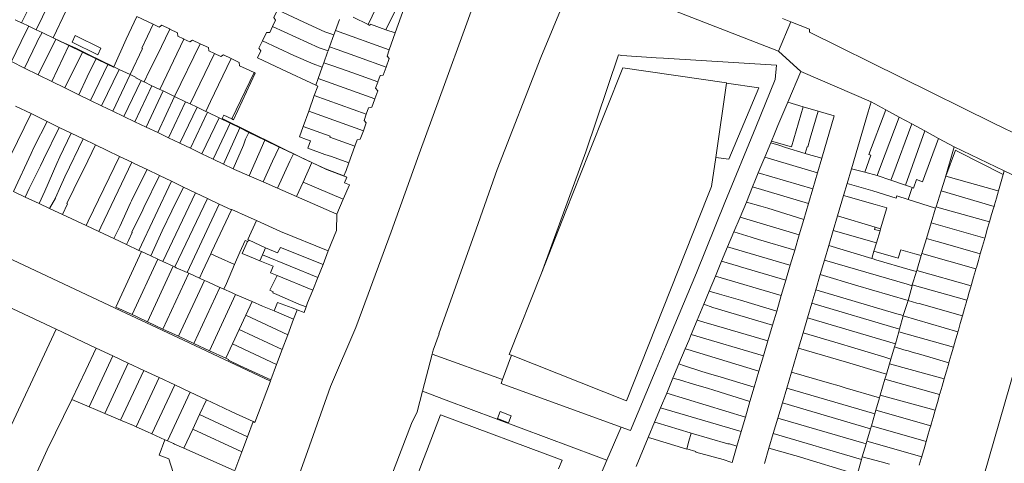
# Model space of a CAD drawing. Header units: metres. Extents: x 135785 to 137489, y 452643 to 455118.
# Tile 25 of 48: x 136467 to 136778, y 453754 to 453894. Entities that reach past the tile are written whole.
import ezdxf

# ---------------------------------------------------------------- set-up
doc = ezdxf.new("R2010")
doc.units = ezdxf.units.M
doc.layers.add('B-RO-KG-GRENS_PERCEEL-G', color=211, linetype='Continuous', lineweight=9)

msp = doc.modelspace()

# ---------------------------------------------------------------- linework, layer by layer
at = {"layer": 'B-RO-KG-GRENS_PERCEEL-G', "flags": 128}
for points in [[(136607.082, 453889.474), (136617.871, 453919.485)], [(136577.101, 453892.481), (136580.788, 453900.207), (136581.014, 453900.1), (136584.614, 453907.644)], [(136611.209, 453827.763), (136617.919, 453846.604), (136631.668, 453882.056), (136642.878, 453909.059)], [(136706.788, 453884.056), (136643.113, 453908.967), (136642.878, 453909.059)], [(136585.691, 453889.829), (136590.963, 453904.604)], [(136472.18, 453890.818), (136476.131, 453899.091)], [(136546.881, 453891.848), (136547.832, 453893.824), (136547.259, 453894.71), (136548.45, 453897.188)], [(136556.771, 453893.199), (136548.45, 453897.188)], [(136586.28, 453898.087), (136582.746, 453890.862)], [(136467.535, 453893.026), (136469.171, 453896.406)], [(136481.641, 453896.941), (136477.536, 453888.339), (136479.972, 453887.137), (136484.915, 453884.862), (136488.714, 453882.987), (136496.693, 453879.148)], [(136509.124, 453892.575), (136504.011, 453895.025), (136501.46, 453889.682)], [(136566.741, 453890.566), (136568.003, 453894.083)], [(136577.101, 453892.481), (136572.401, 453894.806)], [(136708.101, 453894.387), (136710.763, 453893.335)], [(136467.535, 453893.026), (136465.536, 453893.977)], [(136467.569, 453893.01), (136467.535, 453893.026)], [(136469.792, 453891.953), (136467.569, 453893.01)], [(136468.923, 453890.194), (136469.792, 453891.953)], [(136472.18, 453890.818), (136469.792, 453891.953)], [(136501.89, 453876.654), (136505.791, 453884.924), (136505.533, 453885.046), (136509.124, 453892.575)], [(136514.263, 453891.112), (136511.886, 453892.25), (136511.019, 453891.667), (136509.124, 453892.575)], [(136514.374, 453891.059), (136510.382, 453882.727)], [(136514.374, 453891.059), (136514.263, 453891.112)], [(136518.702, 453887.987), (136516.97, 453888.816), (136516.873, 453889.862), (136514.374, 453891.059)], [(136543.721, 453887.35), (136544.971, 453889.951), (136545.998, 453890.012), (136546.881, 453891.848)], [(136546.881, 453891.848), (136561.605, 453885.117), (136564.443, 453884.139)], [(136563.451, 453890.184), (136556.771, 453893.199)], [(136577.101, 453892.481), (136577.662, 453892.204), (136577.802, 453892.598), (136582.746, 453890.862)], [(136710.763, 453893.335), (136706.788, 453884.056)], [(136710.763, 453893.335), (136716.679, 453890.997), (136716.653, 453890.083), (136774.632, 453861.437)], [(136468.923, 453890.194), (136464.333, 453880.765)], [(136473.999, 453889.953), (136472.18, 453890.818)], [(136472.597, 453887.386), (136473.999, 453889.953)], [(136472.772, 453876.601), (136478.327, 453887.888)], [(136473.999, 453889.953), (136478.327, 453887.888)], [(136478.327, 453887.888), (136482.508, 453885.858)], [(136500.607, 453887.895), (136496.693, 453879.148)], [(136500.607, 453887.895), (136501.46, 453889.682)], [(136518.855, 453887.914), (136511.218, 453871.972)], [(136518.855, 453887.914), (136518.702, 453887.987)], [(136524.006, 453886.442), (136521.625, 453887.583), (136520.767, 453886.998), (136518.855, 453887.914)], [(136566.245, 453889.185), (136563.451, 453890.184)], [(136566.245, 453889.185), (136564.902, 453885.42)], [(136566.245, 453889.185), (136566.741, 453890.566)], [(136566.741, 453890.566), (136583.774, 453884.457)], [(136607.082, 453889.474), (136601.638, 453874.648), (136593.271, 453851.644), (136584.347, 453826.939), (136575.32, 453802.4), (136573.24, 453796.624)], [(136582.746, 453890.862), (136585.691, 453889.829)], [(136583.774, 453884.457), (136585.691, 453889.829)], [(136468.451, 453878.733), (136472.318, 453886.821)], [(136472.597, 453887.386), (136472.318, 453886.821)], [(136477.095, 453874.468), (136482.508, 453885.858)], [(136482.508, 453885.858), (136486.785, 453883.781)], [(136524.006, 453886.442), (136515.924, 453869.721)], [(136528.483, 453883.3), (136526.701, 453884.153), (136526.612, 453885.194), (136524.006, 453886.442)], [(136560.562, 453873.302), (136549.716, 453878.392), (136542.139, 453881.981), (136543.17, 453884.126), (136542.585, 453884.985), (136543.721, 453887.35)], [(136543.721, 453887.35), (136553.648, 453882.648), (136559.764, 453880.049), (136562.613, 453879.036)], [(136564.902, 453885.42), (136564.443, 453884.139)], [(136582.786, 453879.016), (136574.08, 453882.134), (136567.307, 453884.558), (136564.902, 453885.42)], [(136481.202, 453872.442), (136486.785, 453883.781)], [(136486.785, 453883.781), (136491.112, 453881.681)], [(136489.004, 453877.491), (136491.112, 453881.681)], [(136491.112, 453881.681), (136494.817, 453879.882)], [(136510.382, 453882.727), (136507.914, 453877.705)], [(136520.836, 453867.37), (136528.483, 453883.3)], [(136533.816, 453881.743), (136529.829, 453873.43), (136527.295, 453868.189), (136525.74, 453865.024)], [(136533.787, 453881.757), (136531.356, 453882.922), (136530.489, 453882.34), (136528.483, 453883.3)], [(136533.816, 453881.743), (136533.787, 453881.757)], [(136538.56, 453878.473), (136536.451, 453879.484), (136536.352, 453880.528), (136533.816, 453881.743)], [(136564.443, 453884.139), (136564.295, 453883.725), (136563.098, 453880.39)], [(136582.786, 453879.016), (136583.751, 453881.718), (136583.076, 453882.501), (136583.774, 453884.457)], [(136645.914, 453852.181), (136656.214, 453882.888)], [(136689.917, 453836.168), (136699.643, 453860.068), (136705.736, 453875.097), (136706.163, 453879.613), (136670.506, 453881.894), (136668.13, 453881.973), (136657.314, 453882.657), (136656.214, 453882.888)], [(136713.872, 453877.591), (136706.788, 453884.056)], [(136464.333, 453880.765), (136468.451, 453878.733)], [(136468.451, 453878.733), (136472.772, 453876.601)], [(136494.817, 453879.882), (136489.297, 453868.5)], [(136494.817, 453879.882), (136496.628, 453879.003)], [(136496.693, 453879.148), (136496.628, 453879.003)], [(136496.693, 453879.148), (136498.418, 453878.32)], [(136538.56, 453878.473), (136541.032, 453877.286)], [(136561.32, 453875.418), (136562.613, 453879.036)], [(136562.613, 453879.036), (136563.098, 453880.39)], [(136563.098, 453880.39), (136565.907, 453879.391)], [(136565.907, 453879.391), (136572.307, 453877.194)], [(136580.172, 453874.373), (136580.875, 453876.343), (136581.894, 453876.519), (136582.786, 453879.016)], [(136631.875, 453813.837), (136639.639, 453833.486), (136646.892, 453851.78), (136657.611, 453878.818), (136690.41, 453874.077), (136690.387, 453873.919)], [(136472.772, 453876.601), (136477.095, 453874.468)], [(136488.291, 453876.002), (136485.615, 453870.265)], [(136489.004, 453877.491), (136488.291, 453876.002)], [(136492.834, 453866.804), (136498.418, 453878.32)], [(136501.89, 453876.654), (136496.378, 453865.104)], [(136498.418, 453878.32), (136501.89, 453876.654)], [(136501.89, 453876.654), (136503.725, 453875.774)], [(136505.3, 453874.804), (136503.647, 453875.595), (136503.725, 453875.774)], [(136507.914, 453877.705), (136506.264, 453874.343)], [(136534.006, 453862.657), (136541.032, 453877.286)], [(136534.536, 453862.403), (136541.431, 453877.095)], [(136541.032, 453877.286), (136541.431, 453877.095)], [(136561.32, 453875.418), (136560.562, 453873.302)], [(136561.32, 453875.418), (136579.21, 453869.003)], [(136572.307, 453877.194), (136580.172, 453874.373)], [(136709.744, 453867.928), (136713.872, 453877.591)], [(136736.151, 453867.995), (136713.872, 453877.591)], [(136477.095, 453874.468), (136481.202, 453872.442)], [(136481.202, 453872.442), (136485.615, 453870.265)], [(136499.905, 453863.413), (136505.3, 453874.804)], [(136508.755, 453873.151), (136503.371, 453861.75)], [(136505.3, 453874.804), (136506.223, 453874.363)], [(136506.223, 453874.363), (136506.264, 453874.343)], [(136506.264, 453874.343), (136508.755, 453873.151)], [(136508.755, 453873.151), (136511.053, 453872.051)], [(136560.07, 453869.998), (136561.154, 453873.024), (136560.562, 453873.302)], [(136579.21, 453869.003), (136580.125, 453871.566), (136579.449, 453872.349), (136580.122, 453874.234)], [(136580.122, 453874.234), (136580.172, 453874.373)], [(136690.387, 453873.919), (136686.997, 453850.473)], [(136686.997, 453850.473), (136691.176, 453849.857), (136700.594, 453872.441), (136690.387, 453873.919)], [(136485.615, 453870.265), (136489.297, 453868.5)], [(136506.882, 453860.067), (136512.251, 453871.478)], [(136510.581, 453858.293), (136515.924, 453869.721)], [(136511.053, 453872.051), (136511.218, 453871.972)], [(136511.218, 453871.972), (136512.251, 453871.478)], [(136512.251, 453871.478), (136515.924, 453869.721)], [(136515.924, 453869.721), (136519.39, 453868.062)], [(136558.305, 453865.074), (136560.07, 453869.998)], [(136560.07, 453869.998), (136576.506, 453864.105)], [(136465.662, 453866.719), (136470.537, 453864.313)], [(136489.297, 453868.5), (136492.834, 453866.804)], [(136492.834, 453866.804), (136496.378, 453865.104)], [(136519.39, 453868.062), (136513.945, 453856.68)], [(136517.593, 453854.931), (136523.011, 453866.33)], [(136519.39, 453868.062), (136520.836, 453867.37)], [(136520.836, 453867.37), (136523.011, 453866.33)], [(136523.011, 453866.33), (136525.74, 453865.024)], [(136576.506, 453864.105), (136577.243, 453866.172), (136578.262, 453866.349), (136579.101, 453868.699)], [(136579.101, 453868.699), (136579.21, 453869.003)], [(136706.58, 453860.521), (136709.744, 453867.928)], [(136714.622, 453866.487), (136709.744, 453867.928)], [(136714.622, 453866.487), (136710.927, 453853.777)], [(136719.428, 453865.067), (136714.622, 453866.487)], [(136735.198, 453864.854), (136736.151, 453867.995)], [(136740.798, 453865.479), (136736.151, 453867.995)], [(136470.537, 453864.313), (136459.636, 453842.142)], [(136470.537, 453864.313), (136475.638, 453861.796)], [(136496.378, 453865.104), (136499.905, 453863.413)], [(136499.905, 453863.413), (136503.371, 453861.75)], [(136520.892, 453853.349), (136526.279, 453864.766)], [(136524.555, 453851.592), (136529.953, 453863.008)], [(136525.74, 453865.024), (136525.752, 453865.018)], [(136525.752, 453865.018), (136526.279, 453864.766)], [(136526.279, 453864.766), (136529.953, 453863.008)], [(136533.505, 453861.284), (136529.953, 453863.008)], [(136556.812, 453850.054), (136530.999, 453862.814), (136531.5, 453863.858)], [(136531.5, 453863.858), (136534.006, 453862.657)], [(136556.565, 453860.218), (136558.305, 453865.074)], [(136558.305, 453865.074), (136575.595, 453858.882)], [(136575.595, 453858.882), (136576.489, 453861.386), (136575.818, 453862.178), (136576.506, 453864.105)], [(136715.281, 453851.747), (136715.881, 453853.824), (136716.073, 453853.769), (136716.867, 453856.518), (136719.428, 453865.067)], [(136720.494, 453850.215), (136724.414, 453863.594), (136719.428, 453865.067)], [(136735.198, 453864.854), (136729.903, 453846.89)], [(136740.798, 453865.479), (136735.424, 453851.413), (136736.034, 453851.183), (136734.144, 453845.766)], [(136744.973, 453863.22), (136739.061, 453847.551)], [(136744.973, 453863.22), (136740.798, 453865.479)], [(136748.963, 453861.06), (136744.973, 453863.22)], [(136471.555, 453853.764), (136475.638, 453861.796)], [(136479.435, 453859.972), (136474.488, 453849.814)], [(136475.638, 453861.796), (136479.435, 453859.972)], [(136479.435, 453859.972), (136483.239, 453858.144)], [(136503.371, 453861.75), (136506.882, 453860.067)], [(136506.882, 453860.067), (136510.581, 453858.293)], [(136531.402, 453848.331), (136536.569, 453859.788)], [(136532.731, 453859.731), (136533.253, 453860.926)], [(136533.253, 453860.926), (136533.505, 453861.284)], [(136533.505, 453861.284), (136536.569, 453859.788)], [(136534.006, 453862.657), (136534.536, 453862.403)], [(136536.569, 453859.788), (136539.422, 453858.395)], [(136557.601, 453856.137), (136555.387, 453856.93), (136556.565, 453860.218)], [(136572.91, 453854.066), (136565.034, 453856.902), (136565.128, 453857.134), (136556.565, 453860.218)], [(136706.58, 453860.521), (136705.548, 453857.876)], [(136742.941, 453844.862), (136748.963, 453861.06)], [(136753.096, 453858.823), (136748.963, 453861.06)], [(136837.472, 453831.251), (136802.454, 453848.052), (136784.239, 453856.725), (136774.632, 453861.437)], [(136483.239, 453858.144), (136479.664, 453850.614)], [(136483.239, 453858.144), (136487.052, 453856.312)], [(136510.581, 453858.293), (136513.945, 453856.68)], [(136513.945, 453856.68), (136517.593, 453854.931)], [(136532.731, 453859.731), (136528.135, 453849.878)], [(136538.379, 453856.209), (136539.422, 453858.395)], [(136539.422, 453858.395), (136544.406, 453855.963)], [(136572.91, 453854.066), (136573.614, 453856.011), (136574.634, 453856.188), (136575.595, 453858.882)], [(136704.613, 453855.634), (136705.548, 453857.876)], [(136753.096, 453858.823), (136747.001, 453841.651)], [(136757.421, 453856.481), (136753.096, 453858.823)], [(136470.542, 453851.708), (136471.555, 453853.764)], [(136487.052, 453856.312), (136481.247, 453844.27), (136479.791, 453841.314), (136478.251, 453837.644), (136478.226, 453837.591), (136476.39, 453834.293)], [(136490.883, 453854.472), (136487.273, 453846.962), (136486.313, 453844.961), (136481.867, 453835.91), (136482.065, 453835.814), (136480.427, 453832.402)], [(136487.052, 453856.312), (136490.883, 453854.472)], [(136490.883, 453854.472), (136494.61, 453852.681)], [(136517.593, 453854.931), (136520.892, 453853.349)], [(136534.477, 453846.874), (136537.719, 453854.285), (136538.379, 453856.209)], [(136539.453, 453844.676), (136544.406, 453855.963)], [(136544.406, 453855.963), (136548.986, 453853.728)], [(136546.847, 453849.319), (136548.986, 453853.728)], [(136548.986, 453853.728), (136549.973, 453853.246), (136553.504, 453851.582)], [(136557.601, 453856.137), (136558.832, 453855.695)], [(136563.388, 453851.432), (136557.992, 453853.359), (136558.832, 453855.695)], [(136570.977, 453848.724), (136572.91, 453854.066)], [(136702.471, 453850.5), (136704.378, 453855.071)], [(136704.378, 453855.071), (136704.613, 453855.634)], [(136704.378, 453855.071), (136706.914, 453854.302), (136709.075, 453853.571), (136715.281, 453851.747)], [(136704.613, 453855.634), (136710.927, 453853.777)], [(136749.566, 453840.726), (136750.512, 453843.434), (136752.392, 453842.77), (136757.421, 453856.481)], [(136762.354, 453853.811), (136757.421, 453856.481)], [(136759.506, 453843.892), (136762.354, 453853.811)], [(136778.192, 453846.235), (136762.354, 453853.811)], [(136470.542, 453851.708), (136464.966, 453839.645)], [(136478.666, 453848.587), (136479.664, 453850.614)], [(136498.526, 453850.8), (136488.572, 453830.256)], [(136494.61, 453852.681), (136498.526, 453850.8)], [(136498.526, 453850.8), (136502.447, 453848.916)], [(136520.892, 453853.349), (136524.555, 453851.592)], [(136524.555, 453851.592), (136528.135, 453849.878)], [(136552.393, 453849.3), (136553.504, 453851.582)], [(136553.504, 453851.582), (136559.283, 453848.858)], [(136563.388, 453851.432), (136565.489, 453850.799)], [(136570.977, 453848.724), (136565.489, 453850.799)], [(136645.914, 453852.181), (136642.38, 453842.464)], [(136686.997, 453850.473), (136685.668, 453841.278), (136684.404, 453838.091)], [(136701.274, 453847.631), (136702.471, 453850.5)], [(136702.471, 453850.5), (136719.123, 453845.535)], [(136715.281, 453851.747), (136715.617, 453851.648)], [(136720.494, 453850.215), (136715.617, 453851.648)], [(136759.754, 453844.56), (136762.775, 453852.707), (136763.512, 453852.336)], [(136777.871, 453845.101), (136763.512, 453852.336)], [(136478.483, 453796.097), (136445.793, 453811.403), (136380.981, 453841.87), (136364.635, 453849.581)], [(136400.045, 453848.393), (136497.074, 453802.812)], [(136468.627, 453837.93), (136469.893, 453840.584), (136473.516, 453847.841)], [(136473.051, 453835.857), (136474.94, 453839.792), (136478.666, 453848.587)], [(136473.516, 453847.841), (136474.488, 453849.814)], [(136502.447, 453848.916), (136492.548, 453828.348)], [(136502.447, 453848.916), (136503.348, 453848.483), (136507.263, 453846.609)], [(136528.135, 453849.878), (136531.402, 453848.331)], [(136531.402, 453848.331), (136534.477, 453846.874)], [(136546.847, 453849.319), (136543.921, 453842.716)], [(136548.425, 453840.751), (136552.393, 453849.3)], [(136556.511, 453842.625), (136559.283, 453848.858)], [(136556.812, 453850.054), (136563.667, 453846.897), (136569.465, 453844.614)], [(136559.283, 453848.858), (136563.918, 453846.673)], [(136570.977, 453848.724), (136570.109, 453846.324)], [(136700.434, 453845.538), (136701.274, 453847.631)], [(136719.123, 453845.535), (136720.494, 453850.215)], [(136738.071, 453844.725), (136739.061, 453847.551)], [(136778.192, 453846.235), (136785.512, 453842.734), (136787.17, 453847.378), (136799.917, 453841.38), (136798.469, 453836.378)], [(136496.709, 453824.773), (136498.559, 453828.626), (136502.009, 453836.05), (136501.966, 453836.07), (136502.285, 453836.733), (136503.436, 453839.129), (136503.482, 453839.109), (136507.263, 453846.609)], [(136511.092, 453844.777), (136506.199, 453834.637)], [(136507.263, 453846.609), (136511.092, 453844.777)], [(136511.092, 453844.777), (136514.898, 453842.955)], [(136539.453, 453844.676), (136534.904, 453846.672), (136534.477, 453846.874)], [(136539.453, 453844.676), (136543.921, 453842.716)], [(136570.361, 453844.163), (136563.918, 453846.673)], [(136569.465, 453844.614), (136570.109, 453846.324)], [(136569.465, 453844.614), (136570.397, 453844.247), (136570.361, 453844.163)], [(136698.59, 453841.109), (136699.597, 453843.454), (136700.434, 453845.538)], [(136717.658, 453840.535), (136700.434, 453845.538)], [(136717.658, 453840.535), (136719.123, 453845.535)], [(136729.903, 453846.89), (136728.553, 453842.258)], [(136734.144, 453845.766), (136729.903, 453846.89)], [(136738.071, 453844.725), (136734.144, 453845.766)], [(136742.331, 453843.291), (136738.071, 453844.725)], [(136742.941, 453844.862), (136742.331, 453843.291)], [(136759.506, 453843.892), (136759.754, 453844.56)], [(136759.754, 453844.56), (136775.911, 453839.98)], [(136777.871, 453845.101), (136776.386, 453839.847)], [(136777.871, 453845.101), (136778.192, 453846.235)], [(136504.649, 453821.054), (136514.898, 453842.955)], [(136518.774, 453841.1), (136514.898, 453842.955)], [(136518.774, 453841.1), (136515.023, 453833.58)], [(136522.537, 453839.299), (136518.774, 453841.1)], [(136543.921, 453842.716), (136548.425, 453840.751)], [(136556.511, 453842.625), (136554.495, 453838.103)], [(136569.223, 453837.223), (136556.511, 453842.625)], [(136570.361, 453844.163), (136569.613, 453842.425), (136571.215, 453841.801), (136569.223, 453837.223)], [(136642.38, 453842.464), (136640.876, 453838.438)], [(136696.669, 453836.337), (136698.59, 453841.109)], [(136698.59, 453841.109), (136716.289, 453835.863)], [(136727.435, 453838.467), (136728.553, 453842.258)], [(136728.553, 453842.258), (136736.673, 453839.941), (136744.001, 453837.551), (136744.281, 453838.301), (136747.846, 453837.154)], [(136747.001, 453841.651), (136742.331, 453843.291)], [(136748.547, 453841.108), (136747.001, 453841.651)], [(136749.056, 453840.917), (136748.547, 453841.108)], [(136758.227, 453839.841), (136759.506, 453843.892)], [(136468.627, 453837.93), (136464.966, 453839.645)], [(136512.246, 453817.538), (136522.537, 453839.299)], [(136526.3, 453837.498), (136522.537, 453839.299)], [(136548.425, 453840.751), (136554.495, 453838.103)], [(136554.495, 453838.103), (136567.195, 453832.563)], [(136684.404, 453838.091), (136658.766, 453773.442), (136622.393, 453787.867)], [(136631.875, 453813.837), (136640.876, 453838.438)], [(136716.289, 453835.863), (136717.658, 453840.535)], [(136727.435, 453838.467), (136725.526, 453831.986)], [(136727.435, 453838.467), (136737.381, 453835.529), (136741.051, 453834.515)], [(136747.846, 453837.154), (136749.056, 453840.917)], [(136749.566, 453840.726), (136749.056, 453840.917)], [(136756.641, 453834.815), (136758.227, 453839.841)], [(136758.227, 453839.841), (136774.982, 453834.978)], [(136775.715, 453837.603), (136776.386, 453839.847)], [(136775.911, 453839.98), (136776.386, 453839.847)], [(136473.051, 453835.857), (136468.627, 453837.93)], [(136476.39, 453834.293), (136473.051, 453835.857)], [(136526.3, 453837.498), (136515.995, 453815.857)], [(136519.838, 453814.055), (136530.054, 453835.702)], [(136530.054, 453835.702), (136526.3, 453837.498)], [(136533.921, 453833.851), (136530.054, 453835.702)], [(136567.195, 453832.563), (136569.223, 453837.223)], [(136689.917, 453836.168), (136680.889, 453813.931), (136671.344, 453791.056), (136668.117, 453783.476)], [(136798.469, 453836.378), (136796.989, 453837.144), (136763.238, 453720.077), (136700.088, 453499.932), (136678.757, 453425.116)], [(136694.677, 453831.542), (136696.669, 453836.337)], [(136701.217, 453835.07), (136696.669, 453836.337)], [(136701.217, 453835.07), (136703.415, 453834.39)], [(136714.824, 453830.863), (136716.289, 453835.863)], [(136747.846, 453837.154), (136756.501, 453834.371)], [(136774.982, 453834.978), (136774.804, 453834.449)], [(136775.16, 453835.507), (136774.982, 453834.978)], [(136775.16, 453835.507), (136775.715, 453837.603)], [(136480.427, 453832.402), (136476.627, 453834.182), (136476.39, 453834.293)], [(136487.912, 453828.895), (136480.427, 453832.402)], [(136505.854, 453833.923), (136502.416, 453826.799), (136502.507, 453826.756), (136501.346, 453824.198)], [(136506.199, 453834.637), (136505.854, 453833.923)], [(136515.023, 453833.58), (136512.001, 453827.291)], [(136527.592, 453820.482), (136533.921, 453833.851)], [(136539.152, 453831.698), (136533.969, 453833.994), (136533.921, 453833.851)], [(136564.511, 453820.864), (136567.05, 453827.387), (136567.195, 453832.563)], [(136714.824, 453830.863), (136703.415, 453834.39)], [(136725.526, 453831.986), (136724.171, 453827.385)], [(136737.41, 453828.382), (136725.526, 453831.986)], [(136739.117, 453827.864), (136741.051, 453834.515)], [(136756.501, 453834.371), (136755.12, 453829.814)], [(136756.501, 453834.371), (136756.641, 453834.815)], [(136756.641, 453834.815), (136757.639, 453834.535)], [(136757.639, 453834.535), (136759.542, 453833.954)], [(136759.542, 453833.954), (136773.523, 453830.038)], [(136773.523, 453830.038), (136774.215, 453832.359)], [(136774.215, 453832.359), (136774.804, 453834.449)], [(136488.572, 453830.256), (136487.912, 453828.895)], [(136491.91, 453827.022), (136487.912, 453828.895)], [(136539.454, 453824.311), (136539.023, 453824.543), (136541.777, 453830.503)], [(136539.152, 453831.698), (136541.777, 453830.503)], [(136541.777, 453830.503), (136549.375, 453827.045)], [(136694.677, 453831.542), (136692.707, 453826.883)], [(136694.677, 453831.542), (136713.39, 453825.993)], [(136713.39, 453825.993), (136714.824, 453830.863)], [(136755.12, 453829.814), (136753.621, 453824.866)], [(136755.12, 453829.814), (136772.068, 453824.912)], [(136772.831, 453827.717), (136773.523, 453830.038)], [(136492.548, 453828.348), (136491.91, 453827.022)], [(136496.709, 453824.773), (136491.91, 453827.022)], [(136512.001, 453827.291), (136508.422, 453819.322)], [(136549.375, 453827.045), (136564.511, 453820.864)], [(136611.209, 453827.763), (136599.43, 453794.69), (136599.51, 453794.66), (136597.656, 453789.491)], [(136692.707, 453826.883), (136690.731, 453822.209)], [(136698.22, 453825.199), (136692.707, 453826.883)], [(136711.967, 453821.165), (136713.39, 453825.993)], [(136724.171, 453827.385), (136722.758, 453822.586)], [(136737.798, 453823.409), (136724.171, 453827.385)], [(136737.41, 453828.382), (136737.196, 453827.677)], [(136737.196, 453827.677), (136738.943, 453827.264)], [(136737.41, 453828.382), (136739.117, 453827.864)], [(136737.798, 453823.409), (136738.943, 453827.264)], [(136738.943, 453827.264), (136739.112, 453827.846)], [(136739.112, 453827.846), (136739.117, 453827.864)], [(136772.068, 453824.912), (136772.285, 453825.585)], [(136772.285, 453825.585), (136772.831, 453827.717)], [(136500.748, 453822.881), (136496.709, 453824.773)], [(136501.346, 453824.198), (136500.748, 453822.881)], [(136504.649, 453821.054), (136500.748, 453822.881)], [(136536.546, 453820.443), (136538.263, 453824.218)], [(136538.985, 453823.897), (136537.272, 453820.113), (136539.548, 453819.094)], [(136538.985, 453823.897), (136538.737, 453824.007), (136538.263, 453824.218)], [(136539.454, 453824.311), (136538.985, 453823.897)], [(136544.653, 453821.81), (136539.454, 453824.311)], [(136698.22, 453825.199), (136700.504, 453824.528)], [(136711.967, 453821.165), (136700.504, 453824.528)], [(136722.758, 453822.586), (136721.397, 453817.966)], [(136736.34, 453818.497), (136722.758, 453822.586)], [(136737.012, 453820.761), (136737.798, 453823.409)], [(136753.621, 453824.866), (136752.164, 453820.058)], [(136753.621, 453824.866), (136756.55, 453824.019)], [(136756.55, 453824.019), (136757.448, 453823.769)], [(136757.448, 453823.769), (136770.633, 453819.955)], [(136770.633, 453819.955), (136771.355, 453822.436)], [(136771.355, 453822.436), (136771.95, 453824.547)], [(136771.95, 453824.547), (136772.068, 453824.912)], [(136502.467, 453800.738), (136497.34, 453803.13), (136505.473, 453820.676)], [(136504.649, 453821.054), (136505.473, 453820.676)], [(136505.473, 453820.676), (136508.422, 453819.322)], [(136508.422, 453819.322), (136510.609, 453818.302)], [(136527.352, 453819.973), (136524.705, 453814.349)], [(136527.592, 453820.482), (136527.352, 453819.973)], [(136529.708, 453818.92), (136527.352, 453819.973)], [(136534.813, 453816.632), (136536.546, 453820.443)], [(136542.844, 453817.759), (136543.699, 453819.674)], [(136543.699, 453819.674), (136544.653, 453821.81)], [(136561.179, 453812.451), (136543.699, 453819.674)], [(136544.653, 453821.81), (136548.491, 453820.291)], [(136562.865, 453816.635), (136549.349, 453821.971), (136548.491, 453820.291)], [(136564.511, 453820.864), (136562.865, 453816.635)], [(136688.836, 453817.62), (136690.731, 453822.209)], [(136690.731, 453822.209), (136710.412, 453816.43), (136710.559, 453816.387)], [(136710.559, 453816.387), (136711.967, 453821.165)], [(136737.012, 453820.761), (136736.34, 453818.497)], [(136749.918, 453819.983), (136745.462, 453821.203), (136744.707, 453818.561), (136737.012, 453820.761)], [(136749.918, 453819.983), (136751.962, 453819.392)], [(136751.962, 453819.392), (136750.54, 453814.7)], [(136752.164, 453820.058), (136751.962, 453819.392)], [(136752.164, 453820.058), (136769.255, 453815.212)], [(136770.025, 453817.864), (136770.633, 453819.955)], [(136510.609, 453818.302), (136502.467, 453800.738)], [(136510.609, 453818.302), (136512.246, 453817.538)], [(136512.246, 453817.538), (136515.489, 453816.084)], [(136534.813, 453816.632), (136529.708, 453818.92)], [(136532.357, 453810.567), (136534.813, 453816.632)], [(136539.548, 453819.094), (136542.844, 453817.759)], [(136542.844, 453817.759), (136547.059, 453816.034)], [(136562.865, 453816.635), (136561.179, 453812.451)], [(136688.836, 453817.62), (136686.875, 453812.871)], [(136694.228, 453816.045), (136688.836, 453817.62)], [(136709.111, 453811.657), (136710.559, 453816.387)], [(136721.397, 453817.966), (136720.052, 453813.399)], [(136747.475, 453810.34), (136721.397, 453817.966)], [(136736.34, 453818.497), (136736.8, 453818.358)], [(136737.636, 453818.113), (136736.8, 453818.358)], [(136737.636, 453818.113), (136748.475, 453814.935)], [(136769.42, 453815.686), (136770.025, 453817.864)], [(136515.489, 453816.084), (136507.325, 453798.471)], [(136520.406, 453813.804), (136512.236, 453796.179)], [(136515.489, 453816.084), (136515.995, 453815.857)], [(136516.406, 453815.571), (136515.995, 453815.857)], [(136519.838, 453814.055), (136516.406, 453815.571)], [(136520.406, 453813.804), (136519.838, 453814.055)], [(136520.618, 453813.711), (136520.406, 453813.804)], [(136520.618, 453813.711), (136523.756, 453812.293)], [(136524.705, 453814.349), (136523.756, 453812.293)], [(136547.116, 453807.961), (136546.061, 453808.481), (136548.324, 453813.079)], [(136548.324, 453813.079), (136546.232, 453813.941), (136547.059, 453816.034)], [(136559.566, 453808.45), (136548.324, 453813.079)], [(136622.355, 453787.882), (136621.667, 453788.155), (136631.875, 453813.837)], [(136694.228, 453816.045), (136694.793, 453815.84)], [(136709.111, 453811.657), (136694.793, 453815.84)], [(136720.052, 453813.399), (136718.642, 453808.61)], [(136720.052, 453813.399), (136731.921, 453809.81)], [(136750.448, 453814.395), (136748.475, 453814.935)], [(136750.448, 453814.395), (136749.144, 453810.13)], [(136750.54, 453814.7), (136750.448, 453814.395)], [(136767.712, 453809.828), (136750.54, 453814.7)], [(136768.51, 453812.616), (136769.09, 453814.738)], [(136769.09, 453814.738), (136769.255, 453815.212)], [(136769.255, 453815.212), (136769.42, 453815.686)], [(136478.483, 453796.097), (136460.518, 453757.941), (136446.168, 453764.737), (136343.683, 453813.004)], [(136525.337, 453811.578), (136517.138, 453793.892)], [(136523.756, 453812.293), (136525.337, 453811.578)], [(136525.337, 453811.578), (136526.464, 453811.069)], [(136526.464, 453811.069), (136530.253, 453809.32)], [(136532.357, 453810.567), (136531.53, 453808.749)], [(136561.179, 453812.451), (136559.566, 453808.45)], [(136686.875, 453812.871), (136684.914, 453808.125)], [(136686.875, 453812.871), (136707.727, 453806.781)], [(136709.111, 453811.657), (136707.727, 453806.781)], [(136747.475, 453810.34), (136749.071, 453809.891)], [(136749.144, 453810.13), (136749.071, 453809.891)], [(136766.427, 453805.263), (136749.144, 453810.13)], [(136767.712, 453809.828), (136767.83, 453810.239), (136768.51, 453812.616)], [(136530.253, 453809.32), (136522.041, 453791.604)], [(136535.198, 453807.122), (136526.943, 453789.316)], [(136530.253, 453809.32), (136530.366, 453809.268)], [(136530.366, 453809.268), (136531.53, 453808.749)], [(136531.53, 453808.749), (136533.884, 453807.699)], [(136533.884, 453807.699), (136535.198, 453807.122)], [(136535.198, 453807.122), (136540.409, 453804.834)], [(136547.116, 453807.961), (136546.979, 453807.618), (136548.288, 453807.064)], [(136548.288, 453807.064), (136555.168, 453804.09), (136556.075, 453803.722)], [(136557.961, 453804.497), (136559.566, 453808.45)], [(136684.914, 453808.125), (136683.245, 453804.082)], [(136688.164, 453807.158), (136684.914, 453808.125)], [(136688.164, 453807.158), (136694.823, 453805.278)], [(136718.642, 453808.61), (136717.399, 453804.391)], [(136743.519, 453801.22), (136718.642, 453808.61)], [(136731.921, 453809.81), (136736.233, 453808.555)], [(136736.233, 453808.555), (136747.797, 453805.207)], [(136749.071, 453809.891), (136748.169, 453806.402), (136747.797, 453805.207)], [(136766.58, 453805.789), (136767.151, 453807.862)], [(136767.151, 453807.862), (136767.712, 453809.828)], [(136540.409, 453804.834), (136538.433, 453800.573)], [(136540.409, 453804.834), (136543.741, 453803.371), (136547.357, 453801.944)], [(136547.357, 453801.944), (136548.414, 453804.565)], [(136548.414, 453804.565), (136553.081, 453802.863)], [(136557.961, 453804.497), (136557.483, 453803.151)], [(136683.245, 453804.082), (136681.133, 453799.019)], [(136686.041, 453803.012), (136683.245, 453804.082)], [(136706.271, 453801.873), (136694.823, 453805.278)], [(136706.271, 453801.873), (136707.727, 453806.781)], [(136717.399, 453804.391), (136716.014, 453799.723)], [(136745.085, 453796.171), (136717.399, 453804.391)], [(136747.797, 453805.207), (136746.91, 453802.359), (136746.252, 453800.455)], [(136747.797, 453805.207), (136750.601, 453804.409)], [(136750.601, 453804.409), (136751.293, 453804.217)], [(136751.293, 453804.217), (136764.999, 453800.319)], [(136765.694, 453802.689), (136766.275, 453804.741)], [(136766.275, 453804.741), (136766.427, 453805.263)], [(136766.427, 453805.263), (136766.58, 453805.789)], [(136546.22, 453779.734), (136518.735, 453792.62), (136497.074, 453802.812)], [(136507.325, 453798.471), (136504.048, 453800), (136502.467, 453800.738)], [(136553.555, 453799.337), (136547.357, 453801.944)], [(136553.081, 453802.863), (136554.447, 453802.322)], [(136553.555, 453799.337), (136554.543, 453801.978)], [(136554.447, 453802.322), (136554.664, 453802.243)], [(136554.543, 453801.978), (136554.664, 453802.243)], [(136557.483, 453803.151), (136556.856, 453801.38), (136554.664, 453802.243)], [(136556.075, 453803.722), (136557.483, 453803.151)], [(136686.041, 453803.012), (136704.942, 453797.391)], [(136704.942, 453797.391), (136706.271, 453801.873)], [(136743.519, 453801.22), (136746.252, 453800.455)], [(136764.999, 453800.319), (136765.694, 453802.689)], [(136512.236, 453796.179), (136507.325, 453798.471)], [(136538.433, 453800.573), (136536.326, 453796.027)], [(136551.686, 453794.341), (136538.433, 453800.573)], [(136551.686, 453794.341), (136553.555, 453799.337)], [(136681.133, 453799.019), (136679.222, 453794.438)], [(136683.281, 453798.395), (136681.133, 453799.019)], [(136683.281, 453798.395), (136687.192, 453797.224)], [(136716.014, 453799.723), (136714.617, 453795.019)], [(136716.014, 453799.723), (136743.797, 453791.455)], [(136745.085, 453796.171), (136746.211, 453800.305)], [(136746.211, 453800.305), (136746.252, 453800.455)], [(136746.211, 453800.305), (136763.558, 453795.316)], [(136763.722, 453795.834), (136764.304, 453797.95)], [(136764.304, 453797.95), (136764.999, 453800.319)], [(136478.483, 453796.097), (136491.129, 453790.164)], [(136517.138, 453793.892), (136512.236, 453796.179)], [(136536.326, 453796.027), (136534.219, 453791.482)], [(136549.935, 453789.661), (136536.326, 453796.027)], [(136565.252, 453778.016), (136573.24, 453796.624)], [(136677.298, 453789.898), (136678.443, 453792.569), (136679.222, 453794.438)], [(136679.222, 453794.438), (136702.077, 453787.734)], [(136703.488, 453792.49), (136687.192, 453797.224)], [(136703.488, 453792.49), (136704.942, 453797.391)], [(136713.16, 453790.087), (136714.617, 453795.019)], [(136726.482, 453791.455), (136714.617, 453795.019)], [(136743.797, 453791.455), (136744.853, 453795.319)], [(136744.853, 453795.319), (136744.968, 453795.742)], [(136744.853, 453795.319), (136762.114, 453790.41)], [(136744.968, 453795.742), (136745.085, 453796.171)], [(136762.788, 453792.763), (136763.395, 453794.799)], [(136763.395, 453794.799), (136763.558, 453795.316)], [(136763.558, 453795.316), (136763.722, 453795.834)], [(136522.041, 453791.604), (136517.138, 453793.892)], [(136526.943, 453789.316), (136522.041, 453791.604)], [(136534.219, 453791.482), (136532.1, 453786.91)], [(136534.219, 453791.482), (136548.183, 453784.98)], [(136549.935, 453789.661), (136551.686, 453794.341)], [(136702.077, 453787.734), (136703.488, 453792.49)], [(136729.891, 453790.441), (136726.482, 453791.455)], [(136743.797, 453791.455), (136743.509, 453790.503)], [(136762.114, 453790.41), (136762.788, 453792.763)], [(136491.129, 453790.164), (136487.815, 453783.127), (136483.434, 453773.905)], [(136491.129, 453790.164), (136496.39, 453787.692)], [(136532.1, 453786.91), (136526.943, 453789.316)], [(136548.183, 453784.98), (136549.935, 453789.661)], [(136597.314, 453788.183), (136594.27, 453776.528)], [(136597.656, 453789.491), (136597.314, 453788.183)], [(136597.314, 453788.183), (136619.586, 453780.2)], [(136675.342, 453785.19), (136677.298, 453789.898)], [(136677.298, 453789.898), (136678.19, 453789.652)], [(136700.643, 453782.902), (136678.19, 453789.652)], [(136710.914, 453782.488), (136713.16, 453790.087)], [(136713.16, 453790.087), (136728.323, 453785.707)], [(136740.482, 453787.231), (136729.891, 453790.441)], [(136743.509, 453790.503), (136742.355, 453786.688)], [(136743.509, 453790.503), (136746.418, 453789.636)], [(136746.418, 453789.636), (136747.795, 453789.241)], [(136747.795, 453789.241), (136749.106, 453788.862)], [(136749.106, 453788.862), (136751.831, 453788.1)], [(136761.44, 453788.058), (136762.114, 453790.41)], [(136488.878, 453771.59), (136496.39, 453787.692)], [(136493.846, 453769.467), (136501.278, 453785.396)], [(136496.39, 453787.692), (136501.278, 453785.396)], [(136501.278, 453785.396), (136506.166, 453783.1)], [(136532.1, 453786.91), (136532.995, 453786.497)], [(136532.995, 453786.497), (136532.907, 453786.306)], [(136536.63, 453784.58), (136532.907, 453786.306)], [(136619.586, 453780.2), (136622.393, 453787.867)], [(136622.393, 453787.867), (136622.355, 453787.882)], [(136673.466, 453780.675), (136675.342, 453785.19)], [(136677.13, 453784.57), (136675.342, 453785.19)], [(136700.643, 453782.902), (136702.077, 453787.734)], [(136728.323, 453785.707), (136739.144, 453782.427)], [(136740.482, 453787.231), (136742.355, 453786.688)], [(136741.923, 453785.213), (136740.954, 453781.904)], [(136742.355, 453786.688), (136741.923, 453785.213)], [(136741.923, 453785.213), (136759.226, 453780.446)], [(136751.831, 453788.1), (136760.686, 453785.461)], [(136760.541, 453784.925), (136760.686, 453785.461)], [(136760.686, 453785.461), (136760.82, 453785.958)], [(136760.82, 453785.958), (136761.44, 453788.058)], [(136498.816, 453767.345), (136506.166, 453783.1)], [(136506.166, 453783.1), (136511.053, 453780.804)], [(136546.347, 453780.072), (136536.63, 453784.58)], [(136546.347, 453780.072), (136548.183, 453784.98)], [(136667.34, 453781.494), (136668.117, 453783.476)], [(136677.13, 453784.57), (136682.621, 453782.751)], [(136682.621, 453782.751), (136685.731, 453781.82)], [(136699.141, 453777.804), (136700.643, 453782.902)], [(136709.445, 453777.515), (136710.914, 453782.488)], [(136722.986, 453779.097), (136710.914, 453782.488)], [(136739.144, 453782.427), (136740.954, 453781.904)], [(136759.226, 453780.446), (136759.916, 453782.799)], [(136759.916, 453782.799), (136760.541, 453784.925)], [(136503.779, 453765.215), (136511.053, 453780.804)], [(136511.053, 453780.804), (136515.941, 453778.508)], [(136546.22, 453779.734), (136541.267, 453766.634)], [(136546.22, 453779.734), (136546.347, 453780.072)], [(136657.069, 453765.128), (136619.112, 453778.905), (136619.586, 453780.2)], [(136667.34, 453781.494), (136660.06, 453764.043), (136657.069, 453765.128)], [(136671.49, 453775.919), (136673.466, 453780.675)], [(136673.466, 453780.675), (136675.57, 453780.066)], [(136675.57, 453780.066), (136680.274, 453778.64)], [(136699.141, 453777.804), (136687.703, 453781.25), (136685.731, 453781.82)], [(136722.986, 453779.097), (136726.05, 453778.177)], [(136740.503, 453780.364), (136739.014, 453775.278)], [(136740.954, 453781.904), (136740.503, 453780.364)], [(136757.783, 453775.471), (136740.503, 453780.364)], [(136758.537, 453778.093), (136759.226, 453780.446)], [(136565.252, 453778.016), (136557.927, 453757.423), (136546.972, 453726.887), (136537.547, 453700.938), (136520.861, 453654.023), (136511.493, 453627.904), (136500, 453596.324), (136491.056, 453571.449), (136468.203, 453508.388), (136466.096, 453502.47), (136465.242, 453500.49)], [(136508.708, 453763.007), (136515.941, 453778.508)], [(136513.638, 453760.801), (136520.829, 453776.212)], [(136515.941, 453778.508), (136520.829, 453776.212)], [(136520.829, 453776.212), (136525.979, 453773.793)], [(136594.27, 453776.528), (136592.57, 453770.02), (136590.78, 453766.3)], [(136601.772, 453773.719), (136594.27, 453776.528)], [(136669.543, 453771.231), (136671.49, 453775.919)], [(136671.49, 453775.919), (136696.362, 453768.344)], [(136680.274, 453778.64), (136684.376, 453777.453)], [(136684.376, 453777.453), (136686.402, 453776.825)], [(136686.402, 453776.825), (136697.813, 453773.284)], [(136697.813, 453773.284), (136699.141, 453777.804)], [(136708.056, 453772.815), (136709.445, 453777.515)], [(136709.445, 453777.515), (136737.302, 453769.396)], [(136727.93, 453777.625), (136726.05, 453778.177)], [(136727.93, 453777.625), (136738.754, 453774.392)], [(136757.783, 453775.471), (136757.947, 453775.999)], [(136757.947, 453775.999), (136758.537, 453778.093)], [(136483.434, 453773.905), (136475.68, 453758)], [(136483.434, 453773.905), (136488.878, 453771.59)], [(136523.792, 453769.105), (136525.979, 453773.793)], [(136525.979, 453773.793), (136531.336, 453771.277), (136534.061, 453770.02), (136540.751, 453766.876)], [(136601.772, 453773.719), (136649.198, 453755.962)], [(136696.362, 453768.344), (136697.813, 453773.284)], [(136706.622, 453767.964), (136708.056, 453772.815)], [(136735.918, 453764.632), (136708.056, 453772.815)], [(136738.754, 453774.392), (136737.615, 453770.474)], [(136739.014, 453775.278), (136738.754, 453774.392)], [(136739.014, 453775.278), (136756.382, 453770.552)], [(136756.382, 453770.552), (136757.062, 453772.894)], [(136757.062, 453772.894), (136757.62, 453774.943)], [(136757.62, 453774.943), (136757.783, 453775.471)], [(136488.878, 453771.59), (136490.867, 453770.744)], [(136490.867, 453770.744), (136493.846, 453769.467)], [(136618.835, 453770.048), (136617.982, 453767.829), (136621.464, 453766.526)], [(136618.835, 453770.048), (136622.283, 453768.758), (136621.464, 453766.526)], [(136667.659, 453766.696), (136669.543, 453771.231)], [(136669.543, 453771.231), (136695.017, 453763.738)], [(136737.615, 453770.474), (136737.302, 453769.396)], [(136737.615, 453770.474), (136754.946, 453765.523)], [(136755.702, 453768.21), (136756.382, 453770.552)], [(136493.846, 453769.467), (136496.55, 453768.309)], [(136496.55, 453768.309), (136498.816, 453767.345)], [(136498.816, 453767.345), (136502.89, 453765.613)], [(136521.664, 453764.545), (136523.792, 453769.105)], [(136538.962, 453762.099), (136523.792, 453769.105)], [(136538.962, 453762.099), (136540.751, 453766.876)], [(136540.751, 453766.876), (136541.267, 453766.634)], [(136599.977, 453769.05), (136595.503, 453757.415)], [(136599.977, 453769.05), (136638.401, 453754.664)], [(136665.66, 453761.885), (136667.659, 453766.696)], [(136667.659, 453766.696), (136668.493, 453766.458)], [(136668.493, 453766.458), (136678.874, 453763.308)], [(136696.362, 453768.344), (136695.017, 453763.738)], [(136705.191, 453763.122), (136706.622, 453767.964)], [(136706.622, 453767.964), (136734.522, 453759.828)], [(136737.302, 453769.396), (136736.19, 453765.568)], [(136755.106, 453766.085), (136755.702, 453768.21)], [(136502.89, 453765.613), (136503.779, 453765.215)], [(136503.779, 453765.215), (136507.306, 453763.634)], [(136508.708, 453763.007), (136507.306, 453763.634)], [(136518.84, 453758.491), (136521.664, 453764.545)], [(136537.195, 453757.378), (136521.664, 453764.545)], [(136590.78, 453766.3), (136582.412, 453744.256)], [(136652.564, 453754.702), (136657.069, 453765.128)], [(136679.262, 453763.197), (136678.874, 453763.308)], [(136693.701, 453759.157), (136695.017, 453763.738)], [(136735.918, 453764.632), (136734.767, 453760.67)], [(136736.19, 453765.568), (136735.918, 453764.632)], [(136736.19, 453765.568), (136753.535, 453760.612)], [(136754.202, 453762.942), (136754.811, 453765.048)], [(136754.946, 453765.523), (136754.811, 453765.048)], [(136755.106, 453766.085), (136754.946, 453765.523)], [(136512.846, 453761.155), (136508.708, 453763.007)], [(136511.043, 453756.31), (136512.846, 453761.155)], [(136513.638, 453760.801), (136512.846, 453761.155)], [(136515.611, 453759.918), (136513.638, 453760.801)], [(136537.195, 453757.378), (136538.962, 453762.099)], [(136661.828, 453752.662), (136665.66, 453761.885)], [(136666.5, 453761.63), (136665.66, 453761.885)], [(136666.5, 453761.63), (136677.814, 453758.194), (136677.843, 453758.293)], [(136677.843, 453758.293), (136678.533, 453760.679)], [(136678.533, 453760.679), (136679.262, 453763.197)], [(136679.262, 453763.197), (136690.845, 453759.895)], [(136703.814, 453758.461), (136705.191, 453763.122)], [(136733.1, 453754.934), (136705.191, 453763.122)], [(136734.767, 453760.67), (136734.522, 453759.828)], [(136734.767, 453760.67), (136752.138, 453755.707)], [(136753.535, 453760.612), (136752.873, 453758.297)], [(136754.202, 453762.942), (136753.535, 453760.612)], [(136475.68, 453758), (136467.215, 453739.44)], [(136515.611, 453759.918), (136515.866, 453759.805)], [(136515.866, 453759.805), (136518.84, 453758.491)], [(136518.84, 453758.491), (136534.797, 453751.441)], [(136534.951, 453751.382), (136537.195, 453757.378)], [(136594.587, 453755.031), (136595.503, 453757.415)], [(136691.777, 453754.115), (136689.295, 453754.882), (136680.711, 453757.265), (136680.748, 453757.396), (136677.843, 453758.293)], [(136690.845, 453759.895), (136691.324, 453759.835)], [(136691.324, 453759.835), (136693.701, 453759.157)], [(136692.623, 453755.407), (136693.701, 453759.157)], [(136702.38, 453753.608), (136703.814, 453758.461)], [(136703.814, 453758.461), (136712.041, 453756.151)], [(136734.522, 453759.828), (136733.338, 453755.753)], [(136752.283, 453756.229), (136752.873, 453758.297)], [(136514.136, 453755.159), (136511.043, 453756.31)], [(136514.136, 453755.159), (136516.152, 453748.438), (136526.915, 453744.497)], [(136594.587, 453755.031), (136591.919, 453748.093)], [(136637.284, 453751.966), (136638.401, 453754.664)], [(136640.265, 453725.471), (136652.564, 453754.702)], [(136649.198, 453755.962), (136652.564, 453754.702)], [(136692.623, 453755.407), (136692.208, 453753.982), (136691.777, 453754.115)], [(136712.041, 453756.151), (136712.441, 453756.061)], [(136712.441, 453756.061), (136731.722, 453750.192)], [(136733.1, 453754.934), (136731.89, 453750.77)], [(136733.338, 453755.753), (136733.1, 453754.934)], [(136733.338, 453755.753), (136739.331, 453754.139)], [(136739.331, 453754.139), (136741.901, 453753.382)], [(136751.348, 453753.075), (136751.994, 453755.185)], [(136752.138, 453755.707), (136751.994, 453755.185)], [(136752.283, 453756.229), (136752.138, 453755.707)]]:
    msp.add_lwpolyline(points, dxfattribs=at)
msp.add_lwpolyline([(136483.521, 453886.871), (136484.531, 453888.981), (136492.631, 453885.061), (136491.621, 453882.951)], close=True, dxfattribs=at)

doc.saveas('drawing.dxf')
